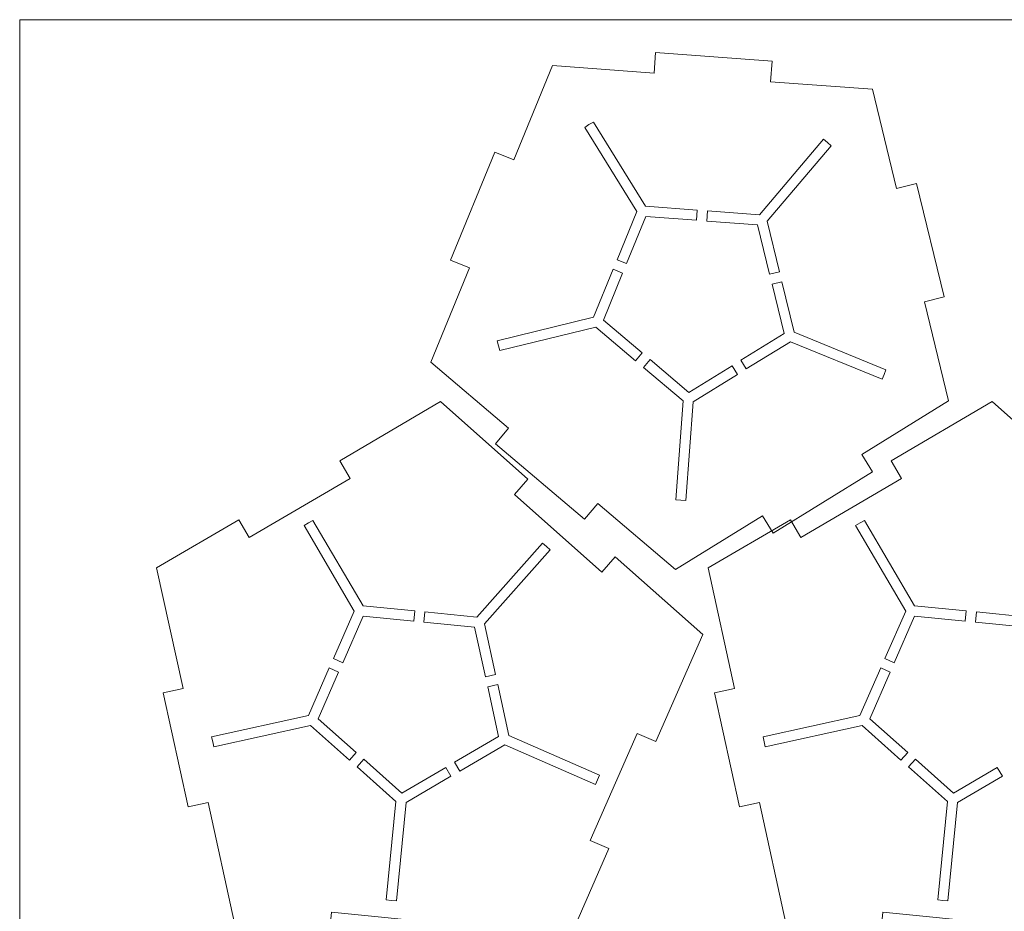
# Model space of a CAD drawing. Header units: millimetres. Extents: x -214 to 242, y -218 to 132.
# Tile 9 of 12: x -214 to -70, y 1 to 132. Entities that reach past the tile are written whole.
import ezdxf

# ---------------------------------------------------------------- set-up
doc = ezdxf.new("R2010")
doc.units = ezdxf.units.MM
doc.header["$MEASUREMENT"] = 0
doc.layers.add('Layer 1', color=7, linetype='Continuous')

msp = doc.modelspace()

# ---------------------------------------------------------------- linework, layer by layer
at = {"layer": 'Layer 1', "color": 18, "lineweight": 9}
for points, knots in [([(-213.8819, -90.3253), (-213.8819, -90.3253), (242.4295, -90.3253), (242.4295, -90.3253), (242.4295, -90.3253), (242.4295, -90.3253), (242.4295, 131.5321), (242.4295, 131.5321), (242.4295, 131.5321), (242.4295, 131.5321), (-213.8819, 131.5321), (-213.8819, 131.5321), (-213.8819, 131.5321), (-213.8819, 131.5321), (-213.8819, -90.3253), (-213.8819, -90.3253)], [0, 0, 0, 0, 0.2, 0.2, 0.2, 0.2, 0.4, 0.4, 0.4, 0.4, 0.6, 0.6, 0.6, 0.6, 1, 1, 1, 1]), ([(-135.8331, 124.8251), (-135.8331, 124.8251), (-120.9267, 123.7128), (-120.9267, 123.7128), (-120.9267, 123.7128), (-120.9267, 123.7128), (-120.7034, 126.704), (-120.7034, 126.704), (-120.7034, 126.704), (-120.7034, 126.704), (-103.6235, 125.4286), (-103.6235, 125.4286), (-103.6235, 125.4286), (-103.6235, 125.4286), (-103.8469, 122.4374), (-103.8469, 122.4374), (-103.8469, 122.4374), (-103.8469, 122.4374), (-88.9405, 121.3241), (-88.9405, 121.3241), (-88.9405, 121.3241), (-88.9405, 121.3241), (-85.3928, 106.8036), (-85.3928, 106.8036), (-85.3928, 106.8036), (-85.3928, 106.8036), (-82.4785, 107.5155), (-82.4785, 107.5155), (-82.4785, 107.5155), (-82.4785, 107.5155), (-78.4134, 90.8778), (-78.4134, 90.8778), (-78.4134, 90.8778), (-78.4134, 90.8778), (-81.3277, 90.1649), (-81.3277, 90.1649), (-81.3277, 90.1649), (-81.3277, 90.1649), (-77.7798, 75.6444), (-77.7798, 75.6444), (-77.7798, 75.6444), (-77.7798, 75.6444), (-90.4936, 67.7831), (-90.4936, 67.7831), (-90.4936, 67.7831), (-90.4936, 67.7831), (-88.9158, 65.2313), (-88.9158, 65.2313), (-88.9158, 65.2313), (-88.9158, 65.2313), (-103.4833, 56.2245), (-103.4833, 56.2245), (-103.4833, 56.2245), (-103.4833, 56.2245), (-105.0611, 58.7763), (-105.0611, 58.7763), (-105.0611, 58.7763), (-105.0611, 58.7763), (-117.7748, 50.9149), (-117.7748, 50.9149), (-117.7748, 50.9149), (-117.7748, 50.9149), (-129.1801, 60.577), (-129.1801, 60.577), (-129.1801, 60.577), (-129.1801, 60.577), (-131.1192, 58.288), (-131.1192, 58.288), (-131.1192, 58.288), (-131.1192, 58.288), (-144.1876, 69.3593), (-144.1876, 69.3593), (-144.1876, 69.3593), (-144.1876, 69.3593), (-142.2484, 71.6473), (-142.2484, 71.6473), (-142.2484, 71.6473), (-142.2484, 71.6473), (-153.6536, 81.3104), (-153.6536, 81.3104), (-153.6536, 81.3104), (-153.6536, 81.3104), (-147.9888, 95.1425), (-147.9888, 95.1425), (-147.9888, 95.1425), (-147.9888, 95.1425), (-150.7651, 96.2802), (-150.7651, 96.2802), (-150.7651, 96.2802), (-150.7651, 96.2802), (-144.2741, 112.1298), (-144.2741, 112.1298), (-144.2741, 112.1298), (-144.2741, 112.1298), (-141.498, 110.993), (-141.498, 110.993), (-141.498, 110.993), (-141.498, 110.993), (-135.8331, 124.8251), (-135.8331, 124.8251)], [0, 0, 0, 0, 0.03846154, 0.03846154, 0.03846154, 0.03846154, 0.07692308, 0.07692308, 0.07692308, 0.07692308, 0.11538462, 0.11538462, 0.11538462, 0.11538462, 0.15384615, 0.15384615, 0.15384615, 0.15384615, 0.19230769, 0.19230769, 0.19230769, 0.19230769, 0.23076923, 0.23076923, 0.23076923, 0.23076923, 0.26923077, 0.26923077, 0.26923077, 0.26923077, 0.30769231, 0.30769231, 0.30769231, 0.30769231, 0.34615385, 0.34615385, 0.34615385, 0.34615385, 0.38461538, 0.38461538, 0.38461538, 0.38461538, 0.42307692, 0.42307692, 0.42307692, 0.42307692, 0.46153846, 0.46153846, 0.46153846, 0.46153846, 0.5, 0.5, 0.5, 0.5, 0.53846154, 0.53846154, 0.53846154, 0.53846154, 0.57692308, 0.57692308, 0.57692308, 0.57692308, 0.61538462, 0.61538462, 0.61538462, 0.61538462, 0.65384615, 0.65384615, 0.65384615, 0.65384615, 0.69230769, 0.69230769, 0.69230769, 0.69230769, 0.73076923, 0.73076923, 0.73076923, 0.73076923, 0.76923077, 0.76923077, 0.76923077, 0.76923077, 0.80769231, 0.80769231, 0.80769231, 0.80769231, 0.84615385, 0.84615385, 0.84615385, 0.84615385, 0.88461538, 0.88461538, 0.88461538, 0.88461538, 0.92307692, 0.92307692, 0.92307692, 0.92307692, 1, 1, 1, 1]), ([(-131.0978, 115.7411), (-131.0978, 115.7411), (-130.4649, 116.1434), (-130.4649, 116.1434), (-130.4649, 116.1434), (-130.4649, 116.1434), (-129.8221, 116.5302), (-129.8221, 116.5302), (-129.8221, 116.5302), (-129.8221, 116.5302), (-122.1884, 104.1845), (-122.1884, 104.1845), (-122.1884, 104.1845), (-122.1884, 104.1845), (-114.5917, 103.6171), (-114.5917, 103.6171), (-114.5917, 103.6171), (-114.5917, 103.6171), (-114.7034, 102.122), (-114.7034, 102.122), (-114.7034, 102.122), (-114.7034, 102.122), (-122.1378, 102.6766), (-122.1378, 102.6766), (-122.1378, 102.6766), (-122.1378, 102.6766), (-124.9631, 95.7772), (-124.9631, 95.7772), (-124.9631, 95.7772), (-124.9631, 95.7772), (-126.3511, 96.3466), (-126.3511, 96.3466), (-126.3511, 96.3466), (-126.3511, 96.3466), (-123.4642, 103.3954), (-123.4642, 103.3954), (-123.4642, 103.3954), (-123.4642, 103.3954), (-131.0978, 115.7411), (-131.0978, 115.7411)], [0, 0, 0, 0, 0.09090909, 0.09090909, 0.09090909, 0.09090909, 0.18181818, 0.18181818, 0.18181818, 0.18181818, 0.27272727, 0.27272727, 0.27272727, 0.27272727, 0.36363636, 0.36363636, 0.36363636, 0.36363636, 0.45454545, 0.45454545, 0.45454545, 0.45454545, 0.54545455, 0.54545455, 0.54545455, 0.54545455, 0.63636364, 0.63636364, 0.63636364, 0.63636364, 0.72727273, 0.72727273, 0.72727273, 0.72727273, 0.81818182, 0.81818182, 0.81818182, 0.81818182, 1, 1, 1, 1]), ([(-96.1168, 114.0136), (-96.1168, 114.0136), (-95.5384, 113.536), (-95.5384, 113.536), (-95.5384, 113.536), (-95.5384, 113.536), (-94.9722, 113.0438), (-94.9722, 113.0438), (-94.9722, 113.0438), (-94.9722, 113.0438), (-104.3547, 101.9686), (-104.3547, 101.9686), (-104.3547, 101.9686), (-104.3547, 101.9686), (-102.5467, 94.5692), (-102.5467, 94.5692), (-102.5467, 94.5692), (-102.5467, 94.5692), (-104.0038, 94.2128), (-104.0038, 94.2128), (-104.0038, 94.2128), (-104.0038, 94.2128), (-105.7733, 101.455), (-105.7733, 101.455), (-105.7733, 101.455), (-105.7733, 101.455), (-113.2076, 102.0096), (-113.2076, 102.0096), (-113.2076, 102.0096), (-113.2076, 102.0096), (-113.0959, 103.5057), (-113.0959, 103.5057), (-113.0959, 103.5057), (-113.0959, 103.5057), (-105.4992, 102.9384), (-105.4992, 102.9384), (-105.4992, 102.9384), (-105.4992, 102.9384), (-96.1168, 114.0136), (-96.1168, 114.0136)], [0, 0, 0, 0, 0.09090909, 0.09090909, 0.09090909, 0.09090909, 0.18181818, 0.18181818, 0.18181818, 0.18181818, 0.27272727, 0.27272727, 0.27272727, 0.27272727, 0.36363636, 0.36363636, 0.36363636, 0.36363636, 0.45454545, 0.45454545, 0.45454545, 0.45454545, 0.54545455, 0.54545455, 0.54545455, 0.54545455, 0.63636364, 0.63636364, 0.63636364, 0.63636364, 0.72727273, 0.72727273, 0.72727273, 0.72727273, 0.81818182, 0.81818182, 0.81818182, 0.81818182, 1, 1, 1, 1]), ([(-143.5508, 83.0067), (-143.5508, 83.0067), (-143.7381, 83.7323), (-143.7381, 83.7323), (-143.7381, 83.7323), (-143.7381, 83.7323), (-143.9069, 84.4638), (-143.9069, 84.4638), (-143.9069, 84.4638), (-143.9069, 84.4638), (-129.8066, 87.9081), (-129.8066, 87.9081), (-129.8066, 87.9081), (-129.8066, 87.9081), (-126.9196, 94.9579), (-126.9196, 94.9579), (-126.9196, 94.9579), (-126.9196, 94.9579), (-125.5314, 94.3895), (-125.5314, 94.3895), (-125.5314, 94.3895), (-125.5314, 94.3895), (-128.3568, 87.4911), (-128.3568, 87.4911), (-128.3568, 87.4911), (-128.3568, 87.4911), (-122.6685, 82.6718), (-122.6685, 82.6718), (-122.6685, 82.6718), (-122.6685, 82.6718), (-123.6381, 81.5272), (-123.6381, 81.5272), (-123.6381, 81.5272), (-123.6381, 81.5272), (-129.4505, 86.4511), (-129.4505, 86.4511), (-129.4505, 86.4511), (-129.4505, 86.4511), (-143.5508, 83.0067), (-143.5508, 83.0067)], [0, 0, 0, 0, 0.09090909, 0.09090909, 0.09090909, 0.09090909, 0.18181818, 0.18181818, 0.18181818, 0.18181818, 0.27272727, 0.27272727, 0.27272727, 0.27272727, 0.36363636, 0.36363636, 0.36363636, 0.36363636, 0.45454545, 0.45454545, 0.45454545, 0.45454545, 0.54545455, 0.54545455, 0.54545455, 0.54545455, 0.63636364, 0.63636364, 0.63636364, 0.63636364, 0.72727273, 0.72727273, 0.72727273, 0.72727273, 0.81818182, 0.81818182, 0.81818182, 0.81818182, 1, 1, 1, 1]), ([(-86.9503, 80.2108), (-86.9503, 80.2108), (-87.2258, 79.5126), (-87.2258, 79.5126), (-87.2258, 79.5126), (-87.2258, 79.5126), (-87.5187, 78.8221), (-87.5187, 78.8221), (-87.5187, 78.8221), (-87.5187, 78.8221), (-100.9511, 84.3231), (-100.9511, 84.3231), (-100.9511, 84.3231), (-100.9511, 84.3231), (-107.4304, 80.3173), (-107.4304, 80.3173), (-107.4304, 80.3173), (-107.4304, 80.3173), (-108.2192, 81.5927), (-108.2192, 81.5927), (-108.2192, 81.5927), (-108.2192, 81.5927), (-101.8784, 85.5136), (-101.8784, 85.5136), (-101.8784, 85.5136), (-101.8784, 85.5136), (-103.6478, 92.7557), (-103.6478, 92.7557), (-103.6478, 92.7557), (-103.6478, 92.7557), (-102.1906, 93.1112), (-102.1906, 93.1112), (-102.1906, 93.1112), (-102.1906, 93.1112), (-100.3826, 85.7118), (-100.3826, 85.7118), (-100.3826, 85.7118), (-100.3826, 85.7118), (-86.9503, 80.2108), (-86.9503, 80.2108)], [0, 0, 0, 0, 0.09090909, 0.09090909, 0.09090909, 0.09090909, 0.18181818, 0.18181818, 0.18181818, 0.18181818, 0.27272727, 0.27272727, 0.27272727, 0.27272727, 0.36363636, 0.36363636, 0.36363636, 0.36363636, 0.45454545, 0.45454545, 0.45454545, 0.45454545, 0.54545455, 0.54545455, 0.54545455, 0.54545455, 0.63636364, 0.63636364, 0.63636364, 0.63636364, 0.72727273, 0.72727273, 0.72727273, 0.72727273, 0.81818182, 0.81818182, 0.81818182, 0.81818182, 1, 1, 1, 1]), ([(-116.2662, 61.0468), (-116.2662, 61.0468), (-117.0148, 61.0936), (-117.0148, 61.0936), (-117.0148, 61.0936), (-117.0148, 61.0936), (-117.762, 61.1591), (-117.762, 61.1591), (-117.762, 61.1591), (-117.762, 61.1591), (-116.6812, 75.6337), (-116.6812, 75.6337), (-116.6812, 75.6337), (-116.6812, 75.6337), (-122.4936, 80.5575), (-122.4936, 80.5575), (-122.4936, 80.5575), (-122.4936, 80.5575), (-121.524, 81.702), (-121.524, 81.702), (-121.524, 81.702), (-121.524, 81.702), (-115.8358, 76.8837), (-115.8358, 76.8837), (-115.8358, 76.8837), (-115.8358, 76.8837), (-109.4951, 80.8036), (-109.4951, 80.8036), (-109.4951, 80.8036), (-109.4951, 80.8036), (-108.7061, 79.5282), (-108.7061, 79.5282), (-108.7061, 79.5282), (-108.7061, 79.5282), (-115.1854, 75.5223), (-115.1854, 75.5223), (-115.1854, 75.5223), (-115.1854, 75.5223), (-116.2662, 61.0468), (-116.2662, 61.0468)], [0, 0, 0, 0, 0.09090909, 0.09090909, 0.09090909, 0.09090909, 0.18181818, 0.18181818, 0.18181818, 0.18181818, 0.27272727, 0.27272727, 0.27272727, 0.27272727, 0.36363636, 0.36363636, 0.36363636, 0.36363636, 0.45454545, 0.45454545, 0.45454545, 0.45454545, 0.54545455, 0.54545455, 0.54545455, 0.54545455, 0.63636364, 0.63636364, 0.63636364, 0.63636364, 0.72727273, 0.72727273, 0.72727273, 0.72727273, 0.81818182, 0.81818182, 0.81818182, 0.81818182, 1, 1, 1, 1]), ([(-186.2825, 16.746), (-186.2825, 16.746), (-182.4095, -0.9376), (-182.4095, -0.9376), (-182.4095, -0.9376), (-182.4095, -0.9376), (-168.5042, -2.3116), (-168.5042, -2.3116), (-168.5042, -2.3116), (-168.5042, -2.3116), (-168.209, 0.6737), (-168.209, 0.6737), (-168.209, 0.6737), (-168.209, 0.6737), (-151.1646, -1.0118), (-151.1646, -1.0118), (-151.1646, -1.0118), (-151.1646, -1.0118), (-151.4598, -3.9972), (-151.4598, -3.9972), (-151.4598, -3.9972), (-151.4598, -3.9972), (-134.4155, -5.6818), (-134.4155, -5.6818), (-134.4155, -5.6818), (-134.4155, -5.6818), (-127.5458, 10.0077), (-127.5458, 10.0077), (-127.5458, 10.0077), (-127.5458, 10.0077), (-130.294, 11.2108), (-130.294, 11.2108), (-130.294, 11.2108), (-130.294, 11.2108), (-123.4245, 26.9003), (-123.4245, 26.9003), (-123.4245, 26.9003), (-123.4245, 26.9003), (-120.6763, 25.6971), (-120.6763, 25.6971), (-120.6763, 25.6971), (-120.6763, 25.6971), (-113.8068, 41.3866), (-113.8068, 41.3866), (-113.8068, 41.3866), (-113.8068, 41.3866), (-126.6057, 52.7684), (-126.6057, 52.7684), (-126.6057, 52.7684), (-126.6057, 52.7684), (-128.5992, 50.5263), (-128.5992, 50.5263), (-128.5992, 50.5263), (-128.5992, 50.5263), (-141.3979, 61.9081), (-141.3979, 61.9081), (-141.3979, 61.9081), (-141.3979, 61.9081), (-139.4044, 64.1493), (-139.4044, 64.1493), (-139.4044, 64.1493), (-139.4044, 64.1493), (-152.2032, 75.5311), (-152.2032, 75.5311), (-152.2032, 75.5311), (-152.2032, 75.5311), (-166.9827, 66.8759), (-166.9827, 66.8759), (-166.9827, 66.8759), (-166.9827, 66.8759), (-165.4667, 64.287), (-165.4667, 64.287), (-165.4667, 64.287), (-165.4667, 64.287), (-180.2463, 55.6317), (-180.2463, 55.6317), (-180.2463, 55.6317), (-180.2463, 55.6317), (-181.7624, 58.2206), (-181.7624, 58.2206), (-181.7624, 58.2206), (-181.7624, 58.2206), (-193.82, 51.16), (-193.82, 51.16), (-193.82, 51.16), (-193.82, 51.16), (-189.947, 33.4764), (-189.947, 33.4764), (-189.947, 33.4764), (-189.947, 33.4764), (-192.8775, 32.8348), (-192.8775, 32.8348), (-192.8775, 32.8348), (-192.8775, 32.8348), (-189.213, 16.1044), (-189.213, 16.1044), (-189.213, 16.1044), (-189.213, 16.1044), (-186.2825, 16.746), (-186.2825, 16.746)], [0, 0, 0, 0, 0.03846154, 0.03846154, 0.03846154, 0.03846154, 0.07692308, 0.07692308, 0.07692308, 0.07692308, 0.11538462, 0.11538462, 0.11538462, 0.11538462, 0.15384615, 0.15384615, 0.15384615, 0.15384615, 0.19230769, 0.19230769, 0.19230769, 0.19230769, 0.23076923, 0.23076923, 0.23076923, 0.23076923, 0.26923077, 0.26923077, 0.26923077, 0.26923077, 0.30769231, 0.30769231, 0.30769231, 0.30769231, 0.34615385, 0.34615385, 0.34615385, 0.34615385, 0.38461538, 0.38461538, 0.38461538, 0.38461538, 0.42307692, 0.42307692, 0.42307692, 0.42307692, 0.46153846, 0.46153846, 0.46153846, 0.46153846, 0.5, 0.5, 0.5, 0.5, 0.53846154, 0.53846154, 0.53846154, 0.53846154, 0.57692308, 0.57692308, 0.57692308, 0.57692308, 0.61538462, 0.61538462, 0.61538462, 0.61538462, 0.65384615, 0.65384615, 0.65384615, 0.65384615, 0.69230769, 0.69230769, 0.69230769, 0.69230769, 0.73076923, 0.73076923, 0.73076923, 0.73076923, 0.76923077, 0.76923077, 0.76923077, 0.76923077, 0.80769231, 0.80769231, 0.80769231, 0.80769231, 0.84615385, 0.84615385, 0.84615385, 0.84615385, 0.88461538, 0.88461538, 0.88461538, 0.88461538, 0.92307692, 0.92307692, 0.92307692, 0.92307692, 1, 1, 1, 1]), ([(-105.4765, 16.746), (-105.4765, 16.746), (-101.6035, -0.9376), (-101.6035, -0.9376), (-101.6035, -0.9376), (-101.6035, -0.9376), (-87.6982, -2.3116), (-87.6982, -2.3116), (-87.6982, -2.3116), (-87.6982, -2.3116), (-87.403, 0.6737), (-87.403, 0.6737), (-87.403, 0.6737), (-87.403, 0.6737), (-70.3586, -1.0118), (-70.3586, -1.0118), (-70.3586, -1.0118), (-70.3586, -1.0118), (-70.6538, -3.9972), (-70.6538, -3.9972), (-70.6538, -3.9972), (-70.6538, -3.9972), (-53.6094, -5.6818), (-53.6094, -5.6818), (-53.6094, -5.6818), (-53.6094, -5.6818), (-46.7399, 10.0077), (-46.7399, 10.0077), (-46.7399, 10.0077), (-46.7399, 10.0077), (-49.488, 11.2108), (-49.488, 11.2108), (-49.488, 11.2108), (-49.488, 11.2108), (-42.6185, 26.9003), (-42.6185, 26.9003), (-42.6185, 26.9003), (-42.6185, 26.9003), (-39.8703, 25.6971), (-39.8703, 25.6971), (-39.8703, 25.6971), (-39.8703, 25.6971), (-33.0008, 41.3866), (-33.0008, 41.3866), (-33.0008, 41.3866), (-33.0008, 41.3866), (-45.7996, 52.7684), (-45.7996, 52.7684), (-45.7996, 52.7684), (-45.7996, 52.7684), (-47.7932, 50.5263), (-47.7932, 50.5263), (-47.7932, 50.5263), (-47.7932, 50.5263), (-60.592, 61.9081), (-60.592, 61.9081), (-60.592, 61.9081), (-60.592, 61.9081), (-58.5983, 64.1493), (-58.5983, 64.1493), (-58.5983, 64.1493), (-58.5983, 64.1493), (-71.3972, 75.5311), (-71.3972, 75.5311), (-71.3972, 75.5311), (-71.3972, 75.5311), (-86.1767, 66.8759), (-86.1767, 66.8759), (-86.1767, 66.8759), (-86.1767, 66.8759), (-84.6607, 64.287), (-84.6607, 64.287), (-84.6607, 64.287), (-84.6607, 64.287), (-99.4403, 55.6317), (-99.4403, 55.6317), (-99.4403, 55.6317), (-99.4403, 55.6317), (-100.9564, 58.2206), (-100.9564, 58.2206), (-100.9564, 58.2206), (-100.9564, 58.2206), (-113.014, 51.16), (-113.014, 51.16), (-113.014, 51.16), (-113.014, 51.16), (-109.1409, 33.4764), (-109.1409, 33.4764), (-109.1409, 33.4764), (-109.1409, 33.4764), (-112.0715, 32.8348), (-112.0715, 32.8348), (-112.0715, 32.8348), (-112.0715, 32.8348), (-108.407, 16.1044), (-108.407, 16.1044), (-108.407, 16.1044), (-108.407, 16.1044), (-105.4765, 16.746), (-105.4765, 16.746)], [0, 0, 0, 0, 0.03846154, 0.03846154, 0.03846154, 0.03846154, 0.07692308, 0.07692308, 0.07692308, 0.07692308, 0.11538462, 0.11538462, 0.11538462, 0.11538462, 0.15384615, 0.15384615, 0.15384615, 0.15384615, 0.19230769, 0.19230769, 0.19230769, 0.19230769, 0.23076923, 0.23076923, 0.23076923, 0.23076923, 0.26923077, 0.26923077, 0.26923077, 0.26923077, 0.30769231, 0.30769231, 0.30769231, 0.30769231, 0.34615385, 0.34615385, 0.34615385, 0.34615385, 0.38461538, 0.38461538, 0.38461538, 0.38461538, 0.42307692, 0.42307692, 0.42307692, 0.42307692, 0.46153846, 0.46153846, 0.46153846, 0.46153846, 0.5, 0.5, 0.5, 0.5, 0.53846154, 0.53846154, 0.53846154, 0.53846154, 0.57692308, 0.57692308, 0.57692308, 0.57692308, 0.61538462, 0.61538462, 0.61538462, 0.61538462, 0.65384615, 0.65384615, 0.65384615, 0.65384615, 0.69230769, 0.69230769, 0.69230769, 0.69230769, 0.73076923, 0.73076923, 0.73076923, 0.73076923, 0.76923077, 0.76923077, 0.76923077, 0.76923077, 0.80769231, 0.80769231, 0.80769231, 0.80769231, 0.84615385, 0.84615385, 0.84615385, 0.84615385, 0.88461538, 0.88461538, 0.88461538, 0.88461538, 0.92307692, 0.92307692, 0.92307692, 0.92307692, 1, 1, 1, 1]), ([(-170.9069, 58.1151), (-170.9069, 58.1151), (-171.5589, 57.744), (-171.5589, 57.744), (-171.5589, 57.744), (-171.5589, 57.744), (-172.2012, 57.3563), (-172.2012, 57.3563), (-172.2012, 57.3563), (-172.2012, 57.3563), (-164.8662, 44.8309), (-164.8662, 44.8309), (-164.8662, 44.8309), (-164.8662, 44.8309), (-167.9216, 37.8534), (-167.9216, 37.8534), (-167.9216, 37.8534), (-167.9216, 37.8534), (-166.5474, 37.2518), (-166.5474, 37.2518), (-166.5474, 37.2518), (-166.5474, 37.2518), (-163.5573, 44.0809), (-163.5573, 44.0809), (-163.5573, 44.0809), (-163.5573, 44.0809), (-156.1385, 43.3475), (-156.1385, 43.3475), (-156.1385, 43.3475), (-156.1385, 43.3475), (-155.9909, 44.8397), (-155.9909, 44.8397), (-155.9909, 44.8397), (-155.9909, 44.8397), (-163.5717, 45.5897), (-163.5717, 45.5897), (-163.5717, 45.5897), (-163.5717, 45.5897), (-170.9069, 58.1151), (-170.9069, 58.1151)], [0, 0, 0, 0, 0.09090909, 0.09090909, 0.09090909, 0.09090909, 0.18181818, 0.18181818, 0.18181818, 0.18181818, 0.27272727, 0.27272727, 0.27272727, 0.27272727, 0.36363636, 0.36363636, 0.36363636, 0.36363636, 0.45454545, 0.45454545, 0.45454545, 0.45454545, 0.54545455, 0.54545455, 0.54545455, 0.54545455, 0.63636364, 0.63636364, 0.63636364, 0.63636364, 0.72727273, 0.72727273, 0.72727273, 0.72727273, 0.81818182, 0.81818182, 0.81818182, 0.81818182, 1, 1, 1, 1]), ([(-90.1009, 58.1151), (-90.1009, 58.1151), (-90.7529, 57.744), (-90.7529, 57.744), (-90.7529, 57.744), (-90.7529, 57.744), (-91.3952, 57.3563), (-91.3952, 57.3563), (-91.3952, 57.3563), (-91.3952, 57.3563), (-84.0601, 44.8309), (-84.0601, 44.8309), (-84.0601, 44.8309), (-84.0601, 44.8309), (-87.1155, 37.8534), (-87.1155, 37.8534), (-87.1155, 37.8534), (-87.1155, 37.8534), (-85.7414, 37.2518), (-85.7414, 37.2518), (-85.7414, 37.2518), (-85.7414, 37.2518), (-82.7514, 44.0809), (-82.7514, 44.0809), (-82.7514, 44.0809), (-82.7514, 44.0809), (-75.3325, 43.3475), (-75.3325, 43.3475), (-75.3325, 43.3475), (-75.3325, 43.3475), (-75.1849, 44.8397), (-75.1849, 44.8397), (-75.1849, 44.8397), (-75.1849, 44.8397), (-82.7658, 45.5897), (-82.7658, 45.5897), (-82.7658, 45.5897), (-82.7658, 45.5897), (-90.1009, 58.1151), (-90.1009, 58.1151)], [0, 0, 0, 0, 0.09090909, 0.09090909, 0.09090909, 0.09090909, 0.18181818, 0.18181818, 0.18181818, 0.18181818, 0.27272727, 0.27272727, 0.27272727, 0.27272727, 0.36363636, 0.36363636, 0.36363636, 0.36363636, 0.45454545, 0.45454545, 0.45454545, 0.45454545, 0.54545455, 0.54545455, 0.54545455, 0.54545455, 0.63636364, 0.63636364, 0.63636364, 0.63636364, 0.72727273, 0.72727273, 0.72727273, 0.72727273, 0.81818182, 0.81818182, 0.81818182, 0.81818182, 1, 1, 1, 1]), ([(-136.1508, 53.7929), (-136.1508, 53.7929), (-136.705, 54.2987), (-136.705, 54.2987), (-136.705, 54.2987), (-136.705, 54.2987), (-137.2717, 54.7899), (-137.2717, 54.7899), (-137.2717, 54.7899), (-137.2717, 54.7899), (-146.9174, 43.9432), (-146.9174, 43.9432), (-146.9174, 43.9432), (-146.9174, 43.9432), (-154.4982, 44.6923), (-154.4982, 44.6923), (-154.4982, 44.6923), (-154.4982, 44.6923), (-154.6458, 43.2001), (-154.6458, 43.2001), (-154.6458, 43.2001), (-154.6458, 43.2001), (-147.2269, 42.4667), (-147.2269, 42.4667), (-147.2269, 42.4667), (-147.2269, 42.4667), (-145.6319, 35.1835), (-145.6319, 35.1835), (-145.6319, 35.1835), (-145.6319, 35.1835), (-144.1666, 35.5048), (-144.1666, 35.5048), (-144.1666, 35.5048), (-144.1666, 35.5048), (-145.7965, 42.9462), (-145.7965, 42.9462), (-145.7965, 42.9462), (-145.7965, 42.9462), (-136.1508, 53.7929), (-136.1508, 53.7929)], [0, 0, 0, 0, 0.09090909, 0.09090909, 0.09090909, 0.09090909, 0.18181818, 0.18181818, 0.18181818, 0.18181818, 0.27272727, 0.27272727, 0.27272727, 0.27272727, 0.36363636, 0.36363636, 0.36363636, 0.36363636, 0.45454545, 0.45454545, 0.45454545, 0.45454545, 0.54545455, 0.54545455, 0.54545455, 0.54545455, 0.63636364, 0.63636364, 0.63636364, 0.63636364, 0.72727273, 0.72727273, 0.72727273, 0.72727273, 0.81818182, 0.81818182, 0.81818182, 0.81818182, 1, 1, 1, 1]), ([(-55.3448, 53.7929), (-55.3448, 53.7929), (-55.899, 54.2987), (-55.899, 54.2987), (-55.899, 54.2987), (-55.899, 54.2987), (-56.4658, 54.7899), (-56.4658, 54.7899), (-56.4658, 54.7899), (-56.4658, 54.7899), (-66.1114, 43.9432), (-66.1114, 43.9432), (-66.1114, 43.9432), (-66.1114, 43.9432), (-73.6922, 44.6923), (-73.6922, 44.6923), (-73.6922, 44.6923), (-73.6922, 44.6923), (-73.8398, 43.2001), (-73.8398, 43.2001), (-73.8398, 43.2001), (-73.8398, 43.2001), (-66.421, 42.4667), (-66.421, 42.4667), (-66.421, 42.4667), (-66.421, 42.4667), (-64.8259, 35.1835), (-64.8259, 35.1835), (-64.8259, 35.1835), (-64.8259, 35.1835), (-63.3607, 35.5048), (-63.3607, 35.5048), (-63.3607, 35.5048), (-63.3607, 35.5048), (-64.9904, 42.9462), (-64.9904, 42.9462), (-64.9904, 42.9462), (-64.9904, 42.9462), (-55.3448, 53.7929), (-55.3448, 53.7929)], [0, 0, 0, 0, 0.09090909, 0.09090909, 0.09090909, 0.09090909, 0.18181818, 0.18181818, 0.18181818, 0.18181818, 0.27272727, 0.27272727, 0.27272727, 0.27272727, 0.36363636, 0.36363636, 0.36363636, 0.36363636, 0.45454545, 0.45454545, 0.45454545, 0.45454545, 0.54545455, 0.54545455, 0.54545455, 0.54545455, 0.63636364, 0.63636364, 0.63636364, 0.63636364, 0.72727273, 0.72727273, 0.72727273, 0.72727273, 0.81818182, 0.81818182, 0.81818182, 0.81818182, 1, 1, 1, 1]), ([(-185.7575, 26.3954), (-185.7575, 26.3954), (-185.6063, 25.661), (-185.6063, 25.661), (-185.6063, 25.661), (-185.6063, 25.661), (-185.4366, 24.9296), (-185.4366, 24.9296), (-185.4366, 24.9296), (-185.4366, 24.9296), (-171.2576, 28.036), (-171.2576, 28.036), (-171.2576, 28.036), (-171.2576, 28.036), (-165.565, 22.9735), (-165.565, 22.9735), (-165.565, 22.9735), (-165.565, 22.9735), (-164.5683, 24.0946), (-164.5683, 24.0946), (-164.5683, 24.0946), (-164.5683, 24.0946), (-170.1392, 29.0487), (-170.1392, 29.0487), (-170.1392, 29.0487), (-170.1392, 29.0487), (-167.1491, 35.8778), (-167.1491, 35.8778), (-167.1491, 35.8778), (-167.1491, 35.8778), (-168.5231, 36.4794), (-168.5231, 36.4794), (-168.5231, 36.4794), (-168.5231, 36.4794), (-171.5786, 29.5009), (-171.5786, 29.5009), (-171.5786, 29.5009), (-171.5786, 29.5009), (-185.7575, 26.3954), (-185.7575, 26.3954)], [0, 0, 0, 0, 0.09090909, 0.09090909, 0.09090909, 0.09090909, 0.18181818, 0.18181818, 0.18181818, 0.18181818, 0.27272727, 0.27272727, 0.27272727, 0.27272727, 0.36363636, 0.36363636, 0.36363636, 0.36363636, 0.45454545, 0.45454545, 0.45454545, 0.45454545, 0.54545455, 0.54545455, 0.54545455, 0.54545455, 0.63636364, 0.63636364, 0.63636364, 0.63636364, 0.72727273, 0.72727273, 0.72727273, 0.72727273, 0.81818182, 0.81818182, 0.81818182, 0.81818182, 1, 1, 1, 1]), ([(-104.9515, 26.3954), (-104.9515, 26.3954), (-104.8002, 25.661), (-104.8002, 25.661), (-104.8002, 25.661), (-104.8002, 25.661), (-104.6306, 24.9296), (-104.6306, 24.9296), (-104.6306, 24.9296), (-104.6306, 24.9296), (-90.4516, 28.036), (-90.4516, 28.036), (-90.4516, 28.036), (-90.4516, 28.036), (-84.7591, 22.9735), (-84.7591, 22.9735), (-84.7591, 22.9735), (-84.7591, 22.9735), (-83.7623, 24.0946), (-83.7623, 24.0946), (-83.7623, 24.0946), (-83.7623, 24.0946), (-89.3332, 29.0487), (-89.3332, 29.0487), (-89.3332, 29.0487), (-89.3332, 29.0487), (-86.3431, 35.8778), (-86.3431, 35.8778), (-86.3431, 35.8778), (-86.3431, 35.8778), (-87.7171, 36.4794), (-87.7171, 36.4794), (-87.7171, 36.4794), (-87.7171, 36.4794), (-90.7725, 29.5009), (-90.7725, 29.5009), (-90.7725, 29.5009), (-90.7725, 29.5009), (-104.9515, 26.3954), (-104.9515, 26.3954)], [0, 0, 0, 0, 0.09090909, 0.09090909, 0.09090909, 0.09090909, 0.18181818, 0.18181818, 0.18181818, 0.18181818, 0.27272727, 0.27272727, 0.27272727, 0.27272727, 0.36363636, 0.36363636, 0.36363636, 0.36363636, 0.45454545, 0.45454545, 0.45454545, 0.45454545, 0.54545455, 0.54545455, 0.54545455, 0.54545455, 0.63636364, 0.63636364, 0.63636364, 0.63636364, 0.72727273, 0.72727273, 0.72727273, 0.72727273, 0.81818182, 0.81818182, 0.81818182, 0.81818182, 1, 1, 1, 1]), ([(-129.5211, 19.4022), (-129.5211, 19.4022), (-129.2116, 20.0858), (-129.2116, 20.0858), (-129.2116, 20.0858), (-129.2116, 20.0858), (-128.9194, 20.7763), (-128.9194, 20.7763), (-128.9194, 20.7763), (-128.9194, 20.7763), (-142.2159, 26.5985), (-142.2159, 26.5985), (-142.2159, 26.5985), (-142.2159, 26.5985), (-143.8456, 34.0399), (-143.8456, 34.0399), (-143.8456, 34.0399), (-143.8456, 34.0399), (-145.311, 33.7186), (-145.311, 33.7186), (-145.311, 33.7186), (-145.311, 33.7186), (-143.7159, 26.4364), (-143.7159, 26.4364), (-143.7159, 26.4364), (-143.7159, 26.4364), (-150.149, 22.6688), (-150.149, 22.6688), (-150.149, 22.6688), (-150.149, 22.6688), (-149.3911, 21.3749), (-149.3911, 21.3749), (-149.3911, 21.3749), (-149.3911, 21.3749), (-142.8174, 25.2245), (-142.8174, 25.2245), (-142.8174, 25.2245), (-142.8174, 25.2245), (-129.5211, 19.4022), (-129.5211, 19.4022)], [0, 0, 0, 0, 0.09090909, 0.09090909, 0.09090909, 0.09090909, 0.18181818, 0.18181818, 0.18181818, 0.18181818, 0.27272727, 0.27272727, 0.27272727, 0.27272727, 0.36363636, 0.36363636, 0.36363636, 0.36363636, 0.45454545, 0.45454545, 0.45454545, 0.45454545, 0.54545455, 0.54545455, 0.54545455, 0.54545455, 0.63636364, 0.63636364, 0.63636364, 0.63636364, 0.72727273, 0.72727273, 0.72727273, 0.72727273, 0.81818182, 0.81818182, 0.81818182, 0.81818182, 1, 1, 1, 1]), ([(-160.1796, 2.4696), (-160.1796, 2.4696), (-159.4341, 2.3866), (-159.4341, 2.3866), (-159.4341, 2.3866), (-159.4341, 2.3866), (-158.687, 2.3221), (-158.687, 2.3221), (-158.687, 2.3221), (-158.687, 2.3221), (-157.259, 16.7665), (-157.259, 16.7665), (-157.259, 16.7665), (-157.259, 16.7665), (-150.6854, 20.6161), (-150.6854, 20.6161), (-150.6854, 20.6161), (-150.6854, 20.6161), (-151.4434, 21.911), (-151.4434, 21.911), (-151.4434, 21.911), (-151.4434, 21.911), (-157.8765, 18.1434), (-157.8765, 18.1434), (-157.8765, 18.1434), (-157.8765, 18.1434), (-163.4473, 23.0975), (-163.4473, 23.0975), (-163.4473, 23.0975), (-163.4473, 23.0975), (-164.4442, 21.9764), (-164.4442, 21.9764), (-164.4442, 21.9764), (-164.4442, 21.9764), (-158.7517, 16.9139), (-158.7517, 16.9139), (-158.7517, 16.9139), (-158.7517, 16.9139), (-160.1796, 2.4696), (-160.1796, 2.4696)], [0, 0, 0, 0, 0.09090909, 0.09090909, 0.09090909, 0.09090909, 0.18181818, 0.18181818, 0.18181818, 0.18181818, 0.27272727, 0.27272727, 0.27272727, 0.27272727, 0.36363636, 0.36363636, 0.36363636, 0.36363636, 0.45454545, 0.45454545, 0.45454545, 0.45454545, 0.54545455, 0.54545455, 0.54545455, 0.54545455, 0.63636364, 0.63636364, 0.63636364, 0.63636364, 0.72727273, 0.72727273, 0.72727273, 0.72727273, 0.81818182, 0.81818182, 0.81818182, 0.81818182, 1, 1, 1, 1]), ([(-79.3736, 2.4696), (-79.3736, 2.4696), (-78.6282, 2.3866), (-78.6282, 2.3866), (-78.6282, 2.3866), (-78.6282, 2.3866), (-77.8809, 2.3221), (-77.8809, 2.3221), (-77.8809, 2.3221), (-77.8809, 2.3221), (-76.4529, 16.7665), (-76.4529, 16.7665), (-76.4529, 16.7665), (-76.4529, 16.7665), (-69.8793, 20.6161), (-69.8793, 20.6161), (-69.8793, 20.6161), (-69.8793, 20.6161), (-70.6374, 21.911), (-70.6374, 21.911), (-70.6374, 21.911), (-70.6374, 21.911), (-77.0705, 18.1434), (-77.0705, 18.1434), (-77.0705, 18.1434), (-77.0705, 18.1434), (-82.6414, 23.0975), (-82.6414, 23.0975), (-82.6414, 23.0975), (-82.6414, 23.0975), (-83.6381, 21.9764), (-83.6381, 21.9764), (-83.6381, 21.9764), (-83.6381, 21.9764), (-77.9456, 16.9139), (-77.9456, 16.9139), (-77.9456, 16.9139), (-77.9456, 16.9139), (-79.3736, 2.4696), (-79.3736, 2.4696)], [0, 0, 0, 0, 0.09090909, 0.09090909, 0.09090909, 0.09090909, 0.18181818, 0.18181818, 0.18181818, 0.18181818, 0.27272727, 0.27272727, 0.27272727, 0.27272727, 0.36363636, 0.36363636, 0.36363636, 0.36363636, 0.45454545, 0.45454545, 0.45454545, 0.45454545, 0.54545455, 0.54545455, 0.54545455, 0.54545455, 0.63636364, 0.63636364, 0.63636364, 0.63636364, 0.72727273, 0.72727273, 0.72727273, 0.72727273, 0.81818182, 0.81818182, 0.81818182, 0.81818182, 1, 1, 1, 1])]:
    msp.add_open_spline(points, degree=3, knots=knots, dxfattribs=at)

doc.saveas('drawing.dxf')
